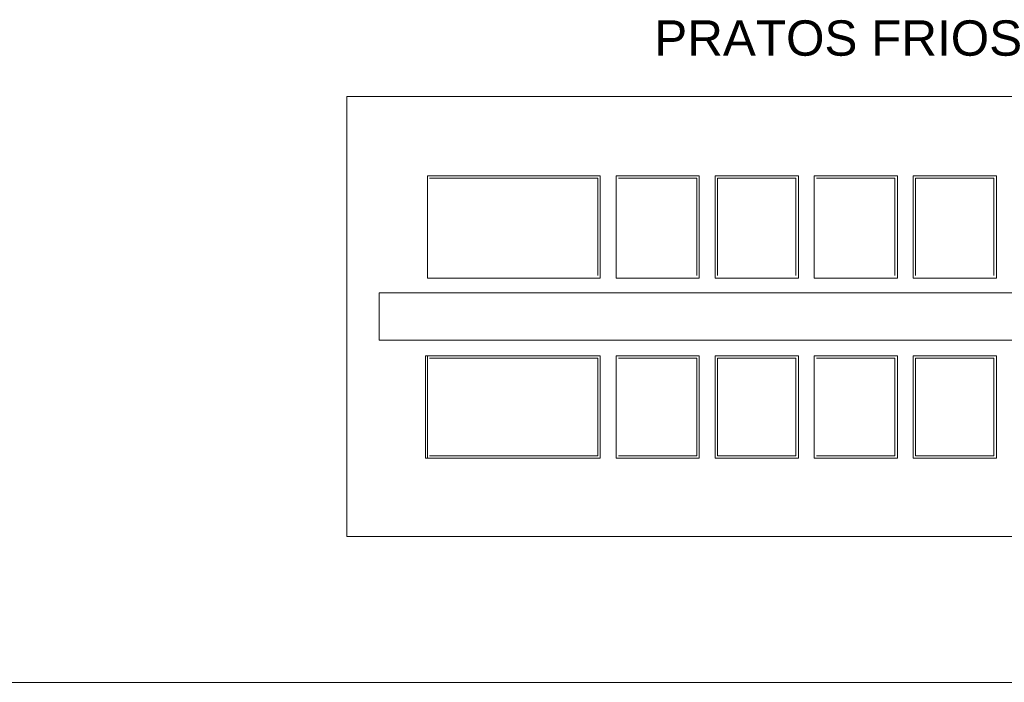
# Model space of a CAD drawing. Extents: x -1871171.1 to -1871111.3, y 2848215.5 to 2848272.6.
# Tile 45 of 121: x -1871139.3 to -1871136.2, y 2848233 to 2848235.1. Entities that reach past the tile are written whole.
import ezdxf

# ---------------------------------------------------------------- set-up
doc = ezdxf.new("R2010")
doc.units = 0
doc.header["$MEASUREMENT"] = 0
doc.layers.add('6075-BSE-ARQ-TERR$0$K-BSE-ARQ-LAY', color=252, linetype='CONTINUOUS', lineweight=5)
doc.layers.add('6075-BSE-ARQ-TERR$0$K-BSE-ARQ-TXT', color=254, linetype='CONTINUOUS', lineweight=5)
doc.layers.add('K-NV2-ARQ-TXT-GER', color=1, linetype='CONTINUOUS')
doc.styles.add('6075-BSE-ARQ-TERR$0$Standard', font='arial.ttf')

# ---------------------------------------------------------------- blocks, each defined once
blk = doc.blocks.new('6075-BSE-ARQ-TERR')
at = {"layer": '6075-BSE-ARQ-TERR$0$K-BSE-ARQ-LAY'}
for p, q in [((30.9903, -36.7665), (27.7395, -36.7665)), ((27.7395, -36.7665), (27.7395, -38.1665)), ((28.5453, -37.0192), (27.9956, -37.0192)), ((27.9956, -37.3442), (27.9956, -37.0192)), ((28.0021, -37.0265), (28.5374, -37.0265)), ((28.5374, -37.0265), (28.5374, -37.3365)), ((28.5453, -37.0192), (28.5453, -37.3442)), ((28.8603, -37.0192), (28.5953, -37.0192)), ((28.5953, -37.0192), (28.5953, -37.3442)), ((28.6031, -37.0265), (28.8524, -37.0265)), ((28.8524, -37.0265), (28.8524, -37.3365)), ((28.8603, -37.0192), (28.8603, -37.3442)), ((29.1753, -37.0192), (28.9103, -37.0192)), ((28.9103, -37.3442), (28.9103, -37.0192)), ((28.9181, -37.0265), (29.1674, -37.0265)), ((28.9181, -37.3365), (28.9181, -37.0265)), ((29.1674, -37.0265), (29.1674, -37.3365)), ((29.1753, -37.0192), (29.1753, -37.3442)), ((29.4903, -37.0192), (29.2253, -37.0192)), ((29.2253, -37.0192), (29.2253, -37.3442)), ((29.2331, -37.0265), (29.4824, -37.0265)), ((29.4824, -37.0265), (29.4824, -37.3365)), ((29.4903, -37.0192), (29.4903, -37.3442)), ((29.8053, -37.0192), (29.5403, -37.0192)), ((29.5403, -37.3442), (29.5403, -37.0192)), ((29.5481, -37.0265), (29.7974, -37.0265)), ((29.5481, -37.3365), (29.5481, -37.0265)), ((29.7974, -37.0265), (29.7974, -37.3365)), ((29.8053, -37.3442), (29.8053, -37.0192)), ((28.5453, -37.3442), (27.9956, -37.3442)), ((28.8603, -37.3442), (28.5953, -37.3442)), ((29.1753, -37.3442), (28.9103, -37.3442)), ((29.2253, -37.3442), (29.4903, -37.3442)), ((29.5403, -37.3442), (29.8053, -37.3442)), ((30.9003, -37.3915), (27.8424, -37.3915)), ((27.8424, -37.3915), (27.8424, -37.5415)), ((27.8424, -37.5415), (30.9003, -37.5415)), ((27.9893, -37.9165), (27.9893, -37.5915)), ((27.9893, -37.5915), (28.5453, -37.5915)), ((27.9956, -37.9165), (27.9956, -37.5915)), ((28.0021, -37.5992), (28.5374, -37.5992)), ((28.5374, -37.5992), (28.5374, -37.9092)), ((28.5453, -37.9165), (28.5453, -37.5915)), ((28.8603, -37.5915), (28.5953, -37.5915)), ((28.5953, -37.9165), (28.5953, -37.5915)), ((28.6031, -37.5992), (28.8524, -37.5992)), ((28.8524, -37.5992), (28.8524, -37.9092)), ((28.8603, -37.9165), (28.8603, -37.5915)), ((28.9103, -37.9165), (28.9103, -37.5915)), ((28.9103, -37.5915), (29.1753, -37.5915)), ((28.9181, -37.9092), (28.9181, -37.5992)), ((28.9181, -37.5992), (29.1674, -37.5992)), ((29.1674, -37.5992), (29.1674, -37.9092)), ((29.1753, -37.9165), (29.1753, -37.5915)), ((29.4903, -37.5915), (29.2253, -37.5915)), ((29.2253, -37.9165), (29.2253, -37.5915)), ((29.2331, -37.5992), (29.4824, -37.5992)), ((29.4824, -37.5992), (29.4824, -37.9092)), ((29.4903, -37.5915), (29.4903, -37.9165)), ((29.8053, -37.5915), (29.5403, -37.5915)), ((29.5403, -37.5915), (29.5403, -37.9165)), ((29.5481, -37.9092), (29.5481, -37.5992)), ((29.5481, -37.5992), (29.7974, -37.5992)), ((29.7974, -37.5992), (29.7974, -37.9092)), ((29.8053, -37.9165), (29.8053, -37.5915)), ((28.5453, -37.9165), (27.9893, -37.9165)), ((28.5374, -37.9092), (28.0021, -37.9092)), ((28.8603, -37.9165), (28.5953, -37.9165)), ((28.8524, -37.9092), (28.6031, -37.9092)), ((29.1753, -37.9165), (28.9103, -37.9165)), ((29.1674, -37.9092), (28.9181, -37.9092)), ((29.4903, -37.9165), (29.2253, -37.9165)), ((29.4824, -37.9092), (29.2331, -37.9092)), ((29.8053, -37.9165), (29.5403, -37.9165)), ((29.7974, -37.9092), (29.5481, -37.9092)), ((27.7395, -38.1665), (30.9903, -38.1665)), ((21.743, -38.6299), (32.2403, -38.6299))]:
    blk.add_line(p, q, dxfattribs=at)
at = {"layer": '6075-BSE-ARQ-TERR$0$K-BSE-ARQ-TXT', "insert": (28.717, -36.5247), "char_height": 0.1125, "width": 1.9332, "attachment_point": 1, "line_spacing_factor": 0.984117, "style": '6075-BSE-ARQ-TERR$0$Standard'}
blk.add_mtext('PRATOS FRIOS', dxfattribs=at)

msp = doc.modelspace()

# ---------------------------------------------------------------- block references
at = {"layer": 'K-NV2-ARQ-TXT-GER', "color": 31, "lineweight": -3, "true_color": 0xffbf80}
msp.add_blockref('6075-BSE-ARQ-TERR', (-1871166.006, 2848271.5826), dxfattribs=at)

doc.saveas('drawing.dxf')
